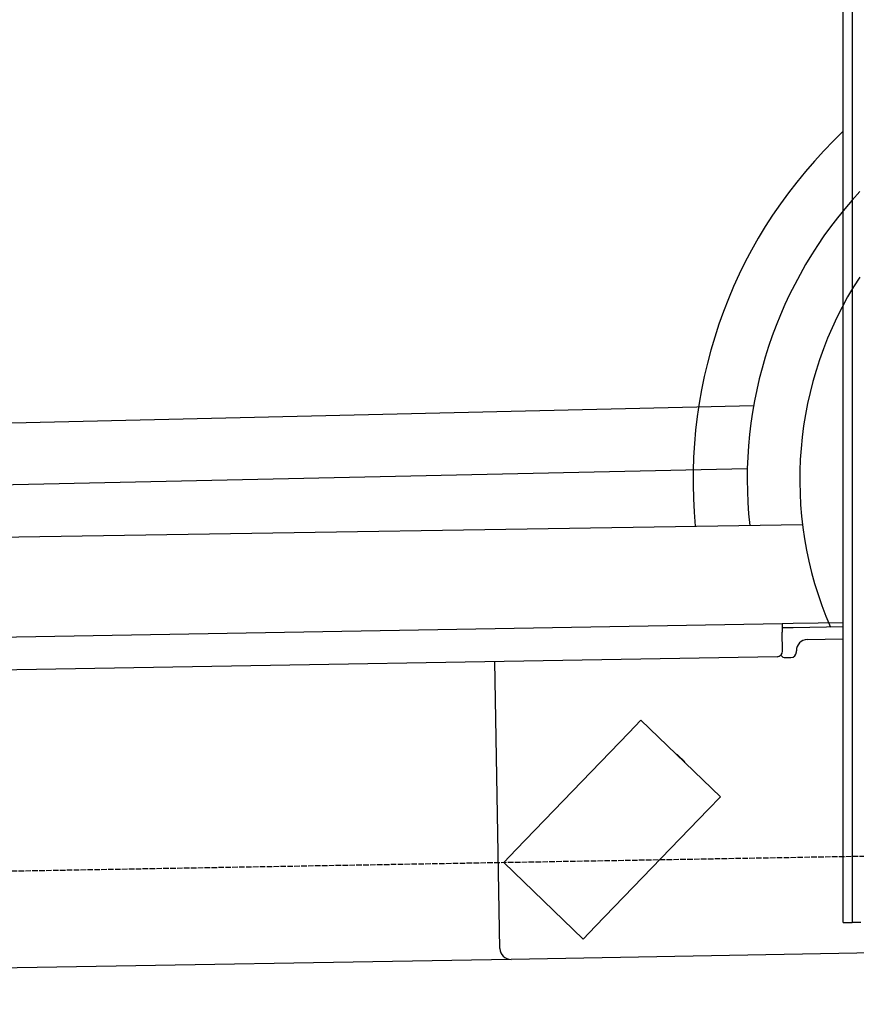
# Model space of a CAD drawing. Extents: x 1073 to 6773, y 6091 to 11716.
# Tile 37 of 78: x 3701 to 4459, y 7998 to 8891. Entities that reach past the tile are written whole.
import ezdxf

# ---------------------------------------------------------------- set-up
doc = ezdxf.new("R2010")
doc.units = 0
doc.linetypes.add('GEN3', pattern=[6.25, 5, -1.25])
doc.layers.get('0').update_dxf_attribs({"linetype": 'CONTINUOUS'})
doc.layers.add('3', color=6, linetype='GEN3')
doc.layers.add('CAR', color=10, linetype='CONTINUOUS')

msp = doc.modelspace()

# ---------------------------------------------------------------- linework, layer by layer
for p, q in [((4447.57, 8072.48), (4447.57, 9869.48)), ((4455.57, 9869.48), (4455.57, 8072.48)), ((1732.77, 8297.07), (4392.09, 8343.49)), ((4392.09, 8343.49), (4402.09, 8343.67)), ((4392.09, 8343.49), (4392.23, 8335.49)), ((4402.09, 8343.67), (4447.57, 8344.46)), ((4402.16, 8339.67), (4392.16, 8339.49)), ((4392.52, 8318.49), (4392.23, 8335.49)), ((4447.57, 8340.46), (4402.16, 8339.67)), ((4414.85, 8328.89), (4447.57, 8329.46)), ((4405.04, 8317.71), (4405.02, 8318.71)), ((4387.61, 8313.41), (1732.77, 8267.07)), ((4136.19, 8048.98), (4131.65, 8308.94)), ((4395.13, 8312.54), (4400.13, 8312.63)), ((4264.17, 8255.82), (4253.06, 8244.31)), ((4264.17, 8255.82), (4336.1, 8186.35)), ((4150.94, 8138.56), (4253.06, 8244.31)), ((4297.25, 8224.57), (4303.72, 8218.32)), ((4324.99, 8174.84), (4336.1, 8186.35)), ((4324.99, 8174.84), (4222.87, 8069.1)), ((4150.94, 8138.56), (4139.83, 8127.06)), ((4211.76, 8057.59), (4139.83, 8127.06)), ((4447.57, 8072.48), (4447.57, 8097.48)), ((4455.57, 8097.48), (4455.57, 8072.48)), ((4211.76, 8057.59), (4222.87, 8069.1)), ((4447.57, 8072.48), (4455.57, 8072.48)), ((4463.57, 8072.48), (4455.57, 8072.48)), ((4146.36, 8039.16), (1812.77, 7998.42)), ((4476.48, 8044.92), (4146.36, 8039.16))]:
    msp.add_line(p, q)
for centre, radius, start, end in [((4415.02, 8318.89), 10, 91, 181), ((4387.52, 8318.41), 5, 271, 1), ((4400.04, 8317.63), 5, 271, 1), ((4395.04, 8317.54), 5, 214.23672, 271), ((4296.55, 8223.85), 1, 46, 106), ((4303.03, 8217.6), 1, 346, 46), ((4146.19, 8049.15), 10, 181, 271)]:
    msp.add_arc(centre, radius, start, end)
at = {"layer": '3'}
msp.add_line((1175.28, 8075.31), (6230.44, 8163.55), dxfattribs=at)
at = {"layer": 'CAR'}
for p, q in [((2451.58, 8495.99), (4366.32, 8541.05)), ((2453.77, 8442.57), (4360.56, 8483.83)), ((2405.75, 8401.82), (4410.59, 8433.08))]:
    msp.add_line(p, q, dxfattribs=at)
for radius, start, end in [(433.14, 133.27415, 185.61146), (384.05, 137.23198, 186.23839), (336.4, 146.97207, 203.43987)]:
    msp.add_arc((4744.48, 8474.07), radius, start, end, dxfattribs=at)

doc.saveas('drawing.dxf')
